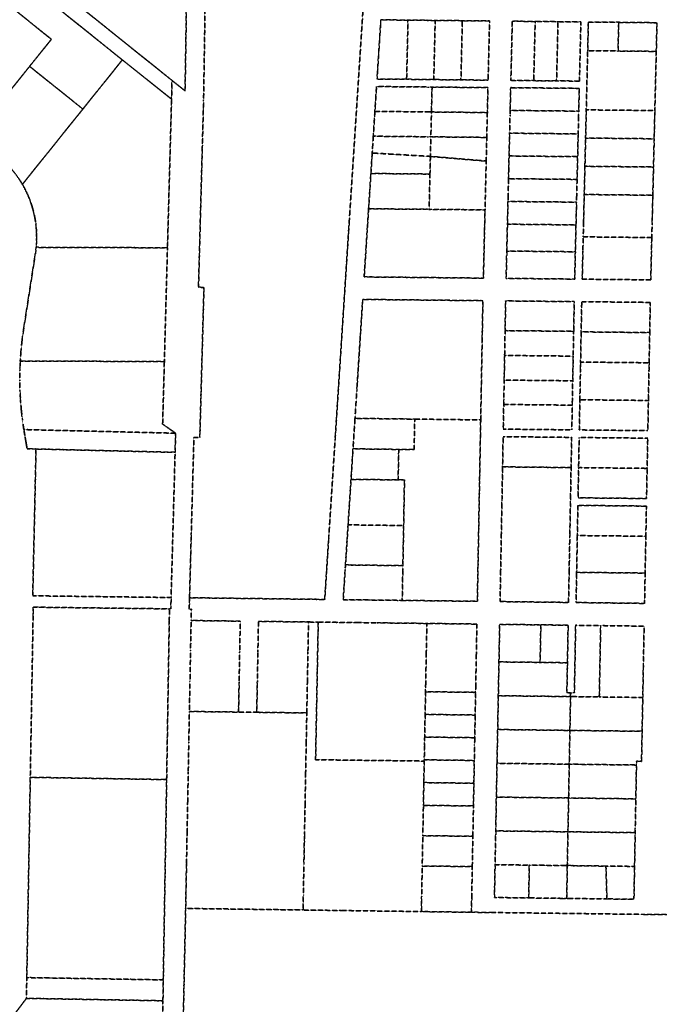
# Model space of a CAD drawing. Header units: feet. Extents: x 0 to 1411532, y 4 to 648360.
# Tile 14 of 69: x 1389777 to 1391183, y 440414 to 442577. Entities that reach past the tile are written whole.
import ezdxf

# ---------------------------------------------------------------- set-up
doc = ezdxf.new("R2010")
doc.units = ezdxf.units.FT
doc.header["$MEASUREMENT"] = 0
doc.linetypes.add('DASHED2', pattern=[0.375, 0.25, -0.125])
doc.layers.add('vanwert_121013_d_joined', color=247, linetype='DASHED2')

msp = doc.modelspace()

# ---------------------------------------------------------------- linework, layer by layer
at = {"layer": 'vanwert_121013_d_joined'}
for points in [[(1390149, 442930.3), (1390147.6, 442844.3), (1390140.8, 442420.5), (1390112.2, 442443.5), (1389829.6, 442670), (1390050.9, 442948.6), (1390079.9, 442985.2), (1390149, 442930.3)], [(1389916.2, 442380.7), (1389799.2, 442474.5), (1389847, 442534), (1389768.5, 442597), (1389642.5, 442698), (1389681.1, 442746.8), (1389809.1, 442644.2), (1390003, 442488.7), (1389916.2, 442380.7)], [(1389642.5, 442698), (1389768.5, 442597), (1389847, 442534), (1389799.2, 442474.5), (1389675.9, 442321.1), (1389472.9, 442483.7), (1389498.6, 442516.1), (1389534, 442560.9), (1389569.4, 442605.6), (1389605.9, 442651.8), (1389642.5, 442698)], [(1390627.6, 442446.1), (1390562.6, 442446.7), (1390571, 442576.7), (1390630.7, 442576), (1390627.6, 442446.1)], [(1390562.6, 442446.7), (1390627.6, 442446.1), (1390687.3, 442445.4), (1390747, 442444.8), (1390806.7, 442444.2), (1390809.8, 442574.2), (1390750.1, 442574.8), (1390690.4, 442575.4), (1390630.7, 442576), (1390571, 442576.7), (1390562.6, 442446.7)], [(1390687.3, 442445.4), (1390627.6, 442446.1), (1390630.7, 442576), (1390690.4, 442575.4), (1390687.3, 442445.4)], [(1390747, 442444.8), (1390687.3, 442445.4), (1390690.4, 442575.4), (1390750.1, 442574.8), (1390747, 442444.8)], [(1390809.8, 442574.2), (1390806.7, 442444.2), (1390747, 442444.8), (1390750.1, 442574.8), (1390809.8, 442574.2)], [(1390906.9, 442443.1), (1390856.7, 442443.7), (1390859.8, 442573.6), (1390910.1, 442573.1), (1390906.9, 442443.1)], [(1391010.5, 442572.1), (1390960.3, 442572.6), (1390910.1, 442573.1), (1390859.8, 442573.6), (1390856.7, 442443.7), (1390906.9, 442443.1), (1390957.2, 442442.6), (1391007.4, 442442.1), (1391010.5, 442572.1)], [(1390957.2, 442442.6), (1390906.9, 442443.1), (1390910.1, 442573.1), (1390960.3, 442572.6), (1390957.2, 442442.6)], [(1391010.5, 442572.1), (1391007.4, 442442.1), (1390957.2, 442442.6), (1390960.3, 442572.6), (1391010.5, 442572.1)], [(1391164.1, 442005.5), (1391165.6, 442067.5), (1391166.3, 442098.4), (1391167.1, 442129.4), (1391168.6, 442191.4), (1391170.1, 442253.4), (1391171.6, 442315.4), (1391173, 442377.4), (1391176.2, 442507.3), (1391177.7, 442570.3), (1391093.7, 442571.2), (1391027, 442571.9), (1391025.5, 442508.9), (1391022.4, 442378.9), (1391020.9, 442317), (1391019.4, 442255), (1391017.9, 442193), (1391016.4, 442131), (1391015.7, 442100), (1391014.9, 442069), (1391013.5, 442007), (1391164.1, 442005.5)], [(1391092.1, 442508.2), (1391025.5, 442508.9), (1391027, 442571.9), (1391093.7, 442571.2), (1391092.1, 442508.2)], [(1391092.1, 442508.2), (1391093.7, 442571.2), (1391177.7, 442570.3), (1391176.2, 442507.3), (1391092.1, 442508.2)], [(1391176.2, 442507.3), (1391173, 442377.4), (1391022.4, 442378.9), (1391025.5, 442508.9), (1391092.1, 442508.2), (1391176.2, 442507.3)], [(1389916.2, 442380.7), (1390003, 442488.7), (1390111.1, 442402.3), (1390102.1, 442076), (1389813.6, 442077), (1389814.3, 442085), (1389814.6, 442093), (1389814.7, 442101), (1389814.5, 442109), (1389814, 442117), (1389813.3, 442124.9), (1389812.3, 442132.9), (1389811, 442140.8), (1389809.4, 442148.6), (1389807.6, 442156.4), (1389805.4, 442164.1), (1389803.1, 442171.8), (1389800.4, 442179.3), (1389797.5, 442186.8), (1389794.3, 442194.1), (1389790.9, 442201.3), (1389787.3, 442208.4), (1389783.4, 442215.4), (1389916.2, 442380.7)], [(1389783.4, 442215.4), (1389779.4, 442222), (1389775.2, 442228.4), (1389770.8, 442234.7), (1389766.2, 442240.8), (1389761.4, 442246.8), (1389756.4, 442252.6), (1389751.2, 442258.2), (1389745.8, 442263.7), (1389740.2, 442269), (1389734.5, 442274), (1389728.6, 442278.9), (1389675.9, 442321.1), (1389799.2, 442474.5), (1389916.2, 442380.7), (1389783.4, 442215.4)], [(1390534.3, 442012), (1390665.3, 442010.7), (1390796.3, 442009.3), (1390797.5, 442059.3), (1390798.7, 442109.3), (1390799.9, 442159.3), (1390802.5, 442266.4), (1390803.7, 442318.4), (1390805, 442373), (1390806.3, 442427.7), (1390691.8, 442428.9), (1390683.5, 442429), (1390675.3, 442429.1), (1390561.5, 442430.2), (1390557.9, 442375.6), (1390554.4, 442321), (1390552, 442284.1), (1390549.1, 442239.2), (1390544.1, 442161.7), (1390540.8, 442111.8), (1390537.6, 442061.9), (1390534.3, 442012)], [(1390561.5, 442430.2), (1390675.3, 442429.1), (1390683.5, 442429), (1390682.2, 442374.3), (1390674, 442374.4), (1390557.9, 442375.6), (1390561.5, 442430.2)], [(1390683.5, 442429), (1390691.8, 442428.9), (1390806.3, 442427.7), (1390805, 442373), (1390690.5, 442374.2), (1390682.2, 442374.3), (1390683.5, 442429)], [(1390846.3, 442008.8), (1390997, 442007.2), (1390998.4, 442067.2), (1390999.8, 442126.2), (1391001, 442176.2), (1391001.2, 442186.2), (1391002.2, 442226.2), (1391002.7, 442246.1), (1391003.4, 442276.1), (1391004.1, 442306.1), (1391004.6, 442326.1), (1391005.6, 442366.1), (1391005.8, 442376.1), (1391007, 442426.1), (1390856.3, 442427.7), (1390855.1, 442377.7), (1390854.9, 442367.7), (1390853.9, 442327.7), (1390853.5, 442307.7), (1390852.7, 442277.7), (1390852, 442247.7), (1390851.5, 442227.7), (1390850.6, 442187.7), (1390850.3, 442177.7), (1390849.1, 442127.8), (1390847.7, 442068.8), (1390846.3, 442008.8)], [(1390855.1, 442377.7), (1390856.3, 442427.7), (1391007, 442426.1), (1391005.8, 442376.1), (1390855.1, 442377.7)], [(1390682.2, 442374.3), (1390680.9, 442319.7), (1390672.7, 442319.8), (1390554.4, 442321), (1390557.9, 442375.6), (1390674, 442374.4), (1390682.2, 442374.3)], [(1390803.7, 442318.4), (1390689.2, 442319.6), (1390680.9, 442319.7), (1390682.2, 442374.3), (1390690.5, 442374.2), (1390805, 442373), (1390803.7, 442318.4)], [(1390853.9, 442327.7), (1390854.9, 442367.7), (1390855.1, 442377.7), (1391005.8, 442376.1), (1391005.6, 442366.1), (1391004.6, 442326.1), (1390853.9, 442327.7)], [(1391171.6, 442315.4), (1391020.9, 442317), (1391022.4, 442378.9), (1391173, 442377.4), (1391171.6, 442315.4)], [(1390679.9, 442276.7), (1390552, 442284.1), (1390554.4, 442321), (1390672.7, 442319.8), (1390680.9, 442319.7), (1390679.9, 442276.7)], [(1390680.9, 442319.7), (1390689.2, 442319.6), (1390803.7, 442318.4), (1390802.5, 442266.4), (1390679.9, 442276.7), (1390680.9, 442319.7)], [(1390852.7, 442277.7), (1390853.5, 442307.7), (1390853.9, 442327.7), (1391004.6, 442326.1), (1391004.1, 442306.1), (1391003.4, 442276.1), (1390852.7, 442277.7)], [(1391170.1, 442253.4), (1391019.4, 442255), (1391020.9, 442317), (1391171.6, 442315.4), (1391170.1, 442253.4)], [(1390678.9, 442237.9), (1390549.1, 442239.2), (1390552, 442284.1), (1390679.9, 442276.7), (1390678.9, 442237.9)], [(1390677.1, 442160.4), (1390678.9, 442237.9), (1390679.9, 442276.7), (1390802.5, 442266.4), (1390799.9, 442159.3), (1390677.1, 442160.4)], [(1390851.5, 442227.7), (1390852, 442247.7), (1390852.7, 442277.7), (1391003.4, 442276.1), (1391002.7, 442246.1), (1391002.2, 442226.2), (1390851.5, 442227.7)], [(1391168.6, 442191.4), (1391017.9, 442193), (1391019.4, 442255), (1391170.1, 442253.4), (1391168.6, 442191.4)], [(1390678.9, 442237.9), (1390677.1, 442160.4), (1390669.8, 442160.5), (1390544.1, 442161.7), (1390549.1, 442239.2), (1390678.9, 442237.9)], [(1390850.3, 442177.7), (1390850.6, 442187.7), (1390851.5, 442227.7), (1391002.2, 442226.2), (1391001.2, 442186.2), (1391001, 442176.2), (1390850.3, 442177.7)], [(1390849.1, 442127.8), (1390850.3, 442177.7), (1391001, 442176.2), (1390999.8, 442126.2), (1390849.1, 442127.8)], [(1391168.6, 442191.4), (1391167.1, 442129.4), (1391166.3, 442098.4), (1391015.7, 442100), (1391016.4, 442131), (1391017.9, 442193), (1391168.6, 442191.4)], [(1390799.9, 442159.3), (1390798.7, 442109.3), (1390797.5, 442059.3), (1390796.3, 442009.3), (1390665.3, 442010.7), (1390534.3, 442012), (1390537.6, 442061.9), (1390540.8, 442111.8), (1390544.1, 442161.7), (1390669.8, 442160.5), (1390677.1, 442160.4), (1390799.9, 442159.3)], [(1390847.7, 442068.8), (1390849.1, 442127.8), (1390999.8, 442126.2), (1390998.4, 442067.2), (1390847.7, 442068.8)], [(1391164.1, 442005.5), (1391013.5, 442007), (1391014.9, 442069), (1391015.7, 442100), (1391166.3, 442098.4), (1391165.6, 442067.5), (1391164.1, 442005.5)], [(1389813.6, 442077), (1390102.1, 442076), (1390095.3, 441826.1), (1389778.7, 441827.2), (1389780.3, 441850.3), (1389782.7, 441873.3), (1389785.9, 441896.3), (1389812, 442064.2), (1389812.9, 442070.6), (1389813.6, 442077)], [(1390998.4, 442067.2), (1390997, 442007.2), (1390846.3, 442008.8), (1390847.7, 442068.8), (1390998.4, 442067.2)], [(1390783, 441299.5), (1390787.9, 441563.9), (1390790.4, 441697.9), (1390793.7, 441877.3), (1390795.2, 441959.8), (1390663.2, 441961.2), (1390531.1, 441962.6), (1390525.8, 441880.2), (1390518, 441760.3), (1390514.2, 441701.3), (1390509.8, 441634.4), (1390505.5, 441567.4), (1390501.2, 441501.5), (1390499, 441467.4), (1390493.3, 441379.4), (1390492.6, 441369.4), (1390488.3, 441303.1), (1390618, 441301.5), (1390783, 441299.5)], [(1390531.1, 441962.6), (1390663.2, 441961.2), (1390795.2, 441959.8), (1390793.7, 441877.3), (1390790.4, 441697.9), (1390645.4, 441699.7), (1390514.2, 441701.3), (1390518, 441760.3), (1390525.8, 441880.2), (1390531.1, 441962.6)], [(1390840, 441677.6), (1390990.6, 441676.1), (1390991.6, 441730.3), (1390991.8, 441742.3), (1390992.6, 441783.8), (1390993.1, 441808.6), (1390993.4, 441825.2), (1390993.6, 441838), (1390994.6, 441891.5), (1390994.7, 441892.5), (1390995.9, 441957.7), (1390845.2, 441959.3), (1390844, 441894), (1390844, 441893), (1390843, 441839.5), (1390842.8, 441826.7), (1390842.5, 441810.2), (1390842, 441785.4), (1390841.2, 441743.9), (1390841, 441731.9), (1390840, 441677.6)], [(1390994.7, 441892.5), (1390844, 441894), (1390845.2, 441959.3), (1390995.9, 441957.7), (1390994.7, 441892.5)], [(1391157.7, 441674.3), (1391158.9, 441740.6), (1391160.2, 441806.9), (1391160.5, 441823.4), (1391161.8, 441889.7), (1391163, 441956), (1391012.4, 441957.6), (1391011.1, 441891.3), (1391009.9, 441825), (1391009.6, 441808.4), (1391008.3, 441742.2), (1391007.1, 441675.9), (1391157.7, 441674.3)], [(1391011.1, 441891.3), (1391012.4, 441957.6), (1391163, 441956), (1391161.8, 441889.7), (1391011.1, 441891.3)], [(1390993.6, 441838), (1390843, 441839.5), (1390844, 441893), (1390844, 441894), (1390994.7, 441892.5), (1390994.6, 441891.5), (1390993.6, 441838)], [(1391160.5, 441823.4), (1391009.9, 441825), (1391011.1, 441891.3), (1391161.8, 441889.7), (1391160.5, 441823.4)], [(1390842, 441785.4), (1390842.5, 441810.2), (1390842.8, 441826.7), (1390843, 441839.5), (1390993.6, 441838), (1390993.4, 441825.2), (1390993.1, 441808.6), (1390992.6, 441783.8), (1390842, 441785.4)], [(1389778.7, 441827.2), (1390095.3, 441826.1), (1390091.5, 441688.7), (1390120, 441668.7), (1389786.5, 441676.7), (1389783.4, 441698.1), (1389781, 441719.5), (1389779.2, 441741), (1389778.1, 441762.5), (1389777.6, 441784.1), (1389777.8, 441805.7), (1389778.7, 441827.2)], [(1391009.9, 441825), (1391160.5, 441823.4), (1391160.2, 441806.9), (1391158.9, 441740.6), (1391008.3, 441742.2), (1391009.6, 441808.4), (1391009.9, 441825)], [(1390841, 441731.9), (1390841.2, 441743.9), (1390842, 441785.4), (1390992.6, 441783.8), (1390991.8, 441742.3), (1390991.6, 441730.3), (1390841, 441731.9)], [(1390991.6, 441730.3), (1390990.6, 441676.1), (1390840, 441677.6), (1390841, 441731.9), (1390991.6, 441730.3)], [(1391157.7, 441674.3), (1391007.1, 441675.9), (1391008.3, 441742.2), (1391158.9, 441740.6), (1391157.7, 441674.3)], [(1390645.4, 441699.7), (1390644.1, 441632.7), (1390610.3, 441633.1), (1390509.8, 441634.4), (1390514.2, 441701.3), (1390645.4, 441699.7)], [(1390783, 441299.5), (1390618, 441301.5), (1390619.2, 441367.8), (1390619.4, 441377.8), (1390621.1, 441465.9), (1390621.7, 441500), (1390622.9, 441566), (1390609, 441566.2), (1390610.3, 441633.1), (1390644.1, 441632.7), (1390645.4, 441699.7), (1390790.4, 441697.9), (1390787.9, 441563.9), (1390783, 441299.5)], [(1389786.5, 441676.7), (1390120, 441668.7), (1390118.9, 441626.7), (1389813.3, 441634), (1389793.7, 441634.5), (1389788.8, 441663.6), (1389786.5, 441676.7)], [(1390983.5, 441297), (1390984.7, 441363.3), (1390986.2, 441444.1), (1390987.5, 441510.4), (1390987.6, 441518.7), (1390987.8, 441526.9), (1390989, 441593.2), (1390990.3, 441659.5), (1390839.7, 441661.1), (1390838.5, 441594.8), (1390837.3, 441528.5), (1390837.1, 441520.2), (1390836.9, 441512), (1390835.7, 441445.7), (1390834.2, 441364.8), (1390833, 441298.9), (1390983.5, 441297)], [(1390838.5, 441594.8), (1390839.7, 441661.1), (1390990.3, 441659.5), (1390989, 441593.2), (1390838.5, 441594.8)], [(1391154.8, 441525.2), (1391156.1, 441591.5), (1391157.4, 441657.8), (1391006.8, 441659.3), (1391005.5, 441593.1), (1391004.3, 441526.8), (1391154.8, 441525.2)], [(1391156.1, 441591.5), (1391005.5, 441593.1), (1391006.8, 441659.3), (1391157.4, 441657.8), (1391156.1, 441591.5)], [(1390110.1, 441307.8), (1389806.1, 441311.6), (1389813.3, 441634), (1390118.9, 441626.7), (1390110.1, 441307.8)], [(1390610.3, 441633.1), (1390609, 441566.2), (1390505.5, 441567.4), (1390509.8, 441634.4), (1390610.3, 441633.1)], [(1390983.5, 441297), (1390833, 441298.9), (1390834.2, 441364.8), (1390835.7, 441445.7), (1390836.9, 441512), (1390837.1, 441520.2), (1390837.3, 441528.5), (1390838.5, 441594.8), (1390989, 441593.2), (1390987.8, 441526.9), (1390987.6, 441518.7), (1390987.5, 441510.4), (1390986.2, 441444.1), (1390984.7, 441363.3), (1390983.5, 441297)], [(1391154.8, 441525.2), (1391004.3, 441526.8), (1391005.5, 441593.1), (1391156.1, 441591.5), (1391154.8, 441525.2)], [(1390609, 441566.2), (1390622.9, 441566), (1390621.7, 441500), (1390621.1, 441465.9), (1390499, 441467.4), (1390501.2, 441501.5), (1390505.5, 441567.4), (1390609, 441566.2)], [(1391150.5, 441294.9), (1391151.7, 441361.5), (1391153.3, 441442.4), (1391154.5, 441508.6), (1391004, 441510.2), (1391002.7, 441443.9), (1391001.2, 441363.1), (1391000, 441296.8), (1391150.5, 441294.9)], [(1391153.3, 441442.4), (1391002.7, 441443.9), (1391004, 441510.2), (1391154.5, 441508.6), (1391153.3, 441442.4)], [(1390499, 441467.4), (1390621.1, 441465.9), (1390619.4, 441377.8), (1390493.3, 441379.4), (1390499, 441467.4)], [(1391151.7, 441361.5), (1391001.2, 441363.1), (1391002.7, 441443.9), (1391153.3, 441442.4), (1391151.7, 441361.5)], [(1390493.3, 441379.4), (1390619.4, 441377.8), (1390619.2, 441367.8), (1390618, 441301.5), (1390488.3, 441303.1), (1390492.6, 441369.4), (1390493.3, 441379.4)], [(1391000, 441296.8), (1391001.2, 441363.1), (1391151.7, 441361.5), (1391150.5, 441294.9), (1391000, 441296.8)], [(1389806.8, 441262.2), (1389807.2, 441286.6), (1390106.6, 441282.9), (1390106.1, 441257.9), (1390100.3, 440907.9), (1389800.7, 440912.9), (1389806.8, 441262.2)], [(1390258.3, 441056.2), (1390150.3, 441057.5), (1390151.6, 441124.1), (1390152.8, 441190.7), (1390154.1, 441257.3), (1390262.1, 441255.9), (1390260.8, 441189.3), (1390259.6, 441122.7), (1390258.3, 441056.2)], [(1390298.3, 441055.7), (1390299.6, 441122.2), (1390300.8, 441188.8), (1390302.1, 441255.4), (1390412.1, 441254.1), (1390410.8, 441187.5), (1390409.5, 441120.9), (1390408.3, 441054.3), (1390298.3, 441055.7)], [(1390400, 440621.5), (1390400.7, 440654.8), (1390401.9, 440721.4), (1390403.2, 440787.9), (1390404.5, 440854.5), (1390405.7, 440921.1), (1390407, 440987.7), (1390408.3, 441054.3), (1390409.5, 441120.9), (1390410.8, 441187.5), (1390412.1, 441254.1), (1390433.4, 441253.8), (1390427.6, 440951.5), (1390666.3, 440948.6), (1390665.7, 440917.9), (1390665.4, 440901.3), (1390664.5, 440851.3), (1390663.2, 440784.7), (1390661.9, 440718.1), (1390660.7, 440651.5), (1390660, 440618), (1390483.9, 440620.3), (1390400, 440621.5)], [(1390433.4, 441253.8), (1390522.1, 441252.7), (1390562.1, 441252.2), (1390672.1, 441250.9), (1390670.8, 441184.3), (1390669.5, 441117.7), (1390669.2, 441100.9), (1390668.3, 441051.1), (1390667.3, 441001.3), (1390667, 440984.5), (1390666.4, 440951.3), (1390666.3, 440948.6), (1390427.6, 440951.5), (1390433.4, 441253.8)], [(1390669.2, 441100.9), (1390669.5, 441117.7), (1390670.8, 441184.3), (1390672.1, 441250.9), (1390782.1, 441249.5), (1390780.8, 441182.9), (1390779.5, 441116.3), (1390779.2, 441099.5), (1390669.2, 441100.9)], [(1391127.1, 440645.1), (1391128.5, 440717.2), (1391129.7, 440783.2), (1391129.9, 440791.4), (1391130, 440799.7), (1391131.3, 440865.6), (1391132.5, 440931.6), (1391132.7, 440939.9), (1391132.8, 440948.1), (1391143.8, 440948), (1391145.1, 441014), (1391146.4, 441080), (1391146.5, 441088.2), (1391146.7, 441096.5), (1391147.9, 441162.5), (1391149.5, 441244.9), (1391054, 441246.1), (1390999, 441246.8), (1390997.5, 441164.3), (1390996.2, 441098.3), (1390988, 441098.4), (1390979.7, 441098.5), (1390981, 441164.5), (1390982.5, 441247), (1390922.5, 441247.8), (1390832.1, 441248.9), (1390830.5, 441166.4), (1390829.2, 441100.4), (1390829.1, 441092.1), (1390828.9, 441083.9), (1390827.7, 441017.9), (1390826.4, 440951.9), (1390826.2, 440943.7), (1390826.1, 440935.4), (1390824.8, 440869.4), (1390823.6, 440803.4), (1390823.4, 440795.2), (1390823.3, 440786.9), (1390822, 440721), (1390820.6, 440648.9), (1390895.9, 440648), (1390971.1, 440647), (1390979.4, 440646.9), (1390987.6, 440646.8), (1391067.7, 440645.8), (1391127.1, 440645.1)], [(1390922.5, 441247.8), (1390921, 441165.3), (1390830.5, 441166.4), (1390832.1, 441248.9), (1390922.5, 441247.8)], [(1390921, 441165.3), (1390922.5, 441247.8), (1390982.5, 441247), (1390981, 441164.5), (1390921, 441165.3)], [(1390988, 441098.4), (1390996.2, 441098.3), (1390997.5, 441164.3), (1390999, 441246.8), (1391054, 441246.1), (1391051, 441089.4), (1390987.8, 441090.2), (1390988, 441098.4)], [(1391051, 441089.4), (1391054, 441246.1), (1391149.5, 441244.9), (1391147.9, 441162.5), (1391146.7, 441096.5), (1391146.5, 441088.2), (1391051, 441089.4)], [(1390981, 441164.5), (1390979.7, 441098.5), (1390988, 441098.4), (1390987.8, 441090.2), (1390829.1, 441092.1), (1390829.2, 441100.4), (1390830.5, 441166.4), (1390921, 441165.3), (1390981, 441164.5)], [(1390668.3, 441051.1), (1390669.2, 441100.9), (1390779.2, 441099.5), (1390778.3, 441049.7), (1390668.3, 441051.1)], [(1390986.4, 441015.9), (1390978.1, 441016), (1390827.7, 441017.9), (1390828.9, 441083.9), (1390829.1, 441092.1), (1390987.8, 441090.2), (1390986.4, 441015.9)], [(1391146.5, 441088.2), (1391146.4, 441080), (1391145.1, 441014), (1390994.6, 441015.8), (1390986.4, 441015.9), (1390987.8, 441090.2), (1391051, 441089.4), (1391146.5, 441088.2)], [(1390298.3, 441055.7), (1390408.3, 441054.3), (1390407, 440987.7), (1390405.7, 440921.1), (1390404.5, 440854.5), (1390403.2, 440787.9), (1390401.9, 440721.4), (1390400.7, 440654.8), (1390400, 440621.5), (1390142.1, 440624.9), (1390142.7, 440658), (1390144, 440724.5), (1390145.2, 440791.1), (1390146.5, 440857.7), (1390147.8, 440924.3), (1390149, 440990.9), (1390150.3, 441057.5), (1390258.3, 441056.2), (1390298.3, 441055.7)], [(1390667.3, 441001.3), (1390668.3, 441051.1), (1390778.3, 441049.7), (1390777.3, 440999.9), (1390667.3, 441001.3)], [(1390827.7, 441017.9), (1390978.1, 441016), (1390986.4, 441015.9), (1390985, 440941.7), (1390826.2, 440943.7), (1390826.4, 440951.9), (1390827.7, 441017.9)], [(1391145.1, 441014), (1391143.8, 440948), (1391132.8, 440948.1), (1391132.7, 440939.9), (1390985, 440941.7), (1390986.4, 441015.9), (1390994.6, 441015.8), (1391145.1, 441014)], [(1390666.4, 440951.3), (1390667, 440984.5), (1390667.3, 441001.3), (1390777.3, 440999.9), (1390777, 440983.1), (1390776.4, 440949.9), (1390666.4, 440951.3)], [(1390665.4, 440901.3), (1390665.7, 440917.9), (1390666.3, 440948.6), (1390666.4, 440951.3), (1390776.4, 440949.9), (1390775.7, 440916.5), (1390775.4, 440899.9), (1390665.4, 440901.3)], [(1390983.6, 440867.5), (1390975.3, 440867.6), (1390824.8, 440869.4), (1390826.1, 440935.4), (1390826.2, 440943.7), (1390985, 440941.7), (1390983.6, 440867.5)], [(1391132.7, 440939.9), (1391132.5, 440931.6), (1391131.3, 440865.6), (1390991.8, 440867.4), (1390983.6, 440867.5), (1390985, 440941.7), (1391132.7, 440939.9)], [(1390100.3, 440907.9), (1390097.8, 440757.9), (1390092.9, 440468), (1389793, 440473), (1389798.1, 440762.9), (1389800.7, 440912.9), (1390100.3, 440907.9)], [(1390664.5, 440851.3), (1390665.4, 440901.3), (1390775.4, 440899.9), (1390774.5, 440850), (1390664.5, 440851.3)], [(1390824.8, 440869.4), (1390975.3, 440867.6), (1390983.6, 440867.5), (1390982.1, 440793.2), (1390823.4, 440795.2), (1390823.6, 440803.4), (1390824.8, 440869.4)], [(1391131.3, 440865.6), (1391130, 440799.7), (1391129.9, 440791.4), (1390982.1, 440793.2), (1390983.6, 440867.5), (1390991.8, 440867.4), (1391131.3, 440865.6)], [(1390663.2, 440784.7), (1390664.5, 440851.3), (1390774.5, 440850), (1390773.2, 440783.4), (1390663.2, 440784.7)], [(1390980.7, 440719), (1390972.5, 440719.1), (1390897.2, 440720), (1390822, 440721), (1390823.3, 440786.9), (1390823.4, 440795.2), (1390982.1, 440793.2), (1390980.7, 440719)], [(1391129.9, 440791.4), (1391129.7, 440783.2), (1391128.5, 440717.2), (1391065.6, 440717.9), (1390989, 440718.9), (1390980.7, 440719), (1390982.1, 440793.2), (1391129.9, 440791.4)], [(1390661.9, 440718.1), (1390663.2, 440784.7), (1390773.2, 440783.4), (1390771.9, 440716.8), (1390661.9, 440718.1)], [(1390770, 440616.5), (1390660, 440618), (1390660.7, 440651.5), (1390661.9, 440718.1), (1390771.9, 440716.8), (1390770.7, 440650.2), (1390770, 440616.5)], [(1390895.9, 440648), (1390820.6, 440648.9), (1390822, 440721), (1390897.2, 440720), (1390895.9, 440648)], [(1390979.4, 440646.9), (1390971.1, 440647), (1390895.9, 440648), (1390897.2, 440720), (1390972.5, 440719.1), (1390980.7, 440719), (1390979.4, 440646.9)], [(1390980.7, 440719), (1390989, 440718.9), (1391065.6, 440717.9), (1391067.7, 440645.8), (1390987.6, 440646.8), (1390979.4, 440646.9), (1390980.7, 440719)], [(1391128.5, 440717.2), (1391127.1, 440645.1), (1391067.7, 440645.8), (1391065.6, 440717.9), (1391128.5, 440717.2)], [(1389792.2, 440427.4), (1389793, 440473), (1390092.9, 440468), (1390092.2, 440422.1), (1389792.2, 440427.4)], [(1389697.1, 440301.2), (1389792.2, 440427.4), (1390092.2, 440422.1), (1390091.4, 440391.9), (1390027.5, 440309), (1389933.4, 440187), (1389900.4, 440144.3), (1389697.1, 440301.2)]]:
    msp.add_lwpolyline(points, close=True, dxfattribs=at)
for points in [[(1390091.4, 440391.9), (1390092.2, 440422.1), (1390092.9, 440468), (1390097.8, 440757.9), (1390100.3, 440907.9), (1390106.1, 441257.9), (1390106.6, 441282.9), (1390109.6, 441282.9), (1390110.1, 441307.8), (1390118.9, 441626.7), (1390120, 441668.7), (1390091.5, 441688.7), (1390095.3, 441826.1), (1390102.1, 442076), (1390111.1, 442402.3), (1390112.2, 442443.5), (1390112.2, 442443.5), (1390140.8, 442420.5), (1390147.6, 442844.3)], [(1390188.6, 442843.7), (1390181.5, 442400.6), (1390178.6, 442294.7), (1390170.3, 441989.2), (1390182.3, 441989), (1390173.2, 441659.1), (1390160.2, 441659.3), (1390154.4, 441446.9), (1390150.6, 441307.3), (1390149.9, 441282.4), (1390154.6, 441282.3), (1390154.1, 441257.3), (1390152.8, 441190.7), (1390151.6, 441124.1), (1390150.3, 441057.5), (1390149, 440990.9), (1390147.8, 440924.3), (1390146.5, 440857.7), (1390145.2, 440791.1), (1390144, 440724.5), (1390142.7, 440658), (1390142.1, 440624.9), (1390127.7, 439960.9)], [(1390533.6, 442627), (1390501.4, 442131.7), (1390491.9, 441985), (1390470.5, 441655.3), (1390456.7, 441442.9), (1390447.7, 441303.6), (1390150.6, 441307.3), (1390154.4, 441446.9), (1390160.2, 441659.3), (1390173.2, 441659.1), (1390182.3, 441989), (1390170.3, 441989.2), (1390178.6, 442294.7), (1390181.5, 442400.6), (1390188.6, 442843.7)], [(1389829.6, 442670), (1390112.2, 442443.5), (1390111.1, 442402.3), (1390003, 442488.7), (1389809.1, 442644.2)], [(1391209.8, 440611.1), (1391143, 440611.9), (1390813.9, 440616), (1390770, 440616.5), (1390770.7, 440650.2), (1390771.9, 440716.8), (1390773.2, 440783.4), (1390774.5, 440850), (1390775.4, 440899.9), (1390775.7, 440916.5), (1390776.4, 440949.9), (1390777, 440983.1), (1390777.3, 440999.9), (1390778.3, 441049.7), (1390779.2, 441099.5), (1390779.5, 441116.3), (1390780.8, 441182.9), (1390782.1, 441249.5), (1390672.1, 441250.9), (1390562.1, 441252.2), (1390522.1, 441252.7), (1390433.4, 441253.8), (1390412.1, 441254.1), (1390302.1, 441255.4), (1390300.8, 441188.8), (1390299.6, 441122.2), (1390298.3, 441055.7), (1390258.3, 441056.2), (1390259.6, 441122.7), (1390260.8, 441189.3), (1390262.1, 441255.9), (1390154.1, 441257.3), (1390154.6, 441282.3), (1390149.9, 441282.4), (1390150.6, 441307.3), (1390447.7, 441303.6), (1390456.7, 441442.9), (1390470.5, 441655.3), (1390491.9, 441985), (1390501.4, 442131.7), (1390533.6, 442627)], [(1389775.2, 442228.4), (1389779.4, 442222), (1389783.4, 442215.4), (1389787.3, 442208.4), (1389790.9, 442201.3), (1389794.3, 442194.1), (1389797.5, 442186.8), (1389800.4, 442179.3), (1389803.1, 442171.8), (1389805.4, 442164.1), (1389807.6, 442156.4), (1389809.4, 442148.6), (1389811, 442140.8), (1389812.3, 442132.9), (1389813.3, 442124.9), (1389814, 442117), (1389814.5, 442109), (1389814.7, 442101), (1389814.6, 442093), (1389814.3, 442085), (1389813.6, 442077), (1389812.9, 442070.6), (1389812, 442064.2), (1389785.9, 441896.3), (1389782.7, 441873.3), (1389780.3, 441850.3), (1389778.7, 441827.2), (1389777.8, 441805.7), (1389777.6, 441784.1), (1389778.1, 441762.5), (1389779.2, 441741), (1389781, 441719.5), (1389783.4, 441698.1), (1389786.5, 441676.7), (1389788.8, 441663.6), (1389793.7, 441634.5), (1389813.3, 441634), (1389806.1, 441311.6), (1390110.1, 441307.8), (1390109.6, 441282.9), (1390106.6, 441282.9), (1389807.2, 441286.6), (1389806.8, 441262.2), (1389800.7, 440912.9), (1389798.1, 440762.9), (1389793, 440473), (1389792.2, 440427.4), (1389697.1, 440301.2)], [(1392603.9, 438637.7), (1390771.5, 438662.2), (1390107.7, 438671), (1390128, 439606.3), (1390120, 439606.4), (1390127.7, 439960.9), (1390142.1, 440624.9), (1390400, 440621.5), (1390483.9, 440620.3), (1390660, 440618), (1390770, 440616.5), (1390770, 440616.5), (1390813.9, 440616), (1391143, 440611.9), (1391209.8, 440611.1)]]:
    msp.add_lwpolyline(points, dxfattribs=at)

doc.saveas('drawing.dxf')
